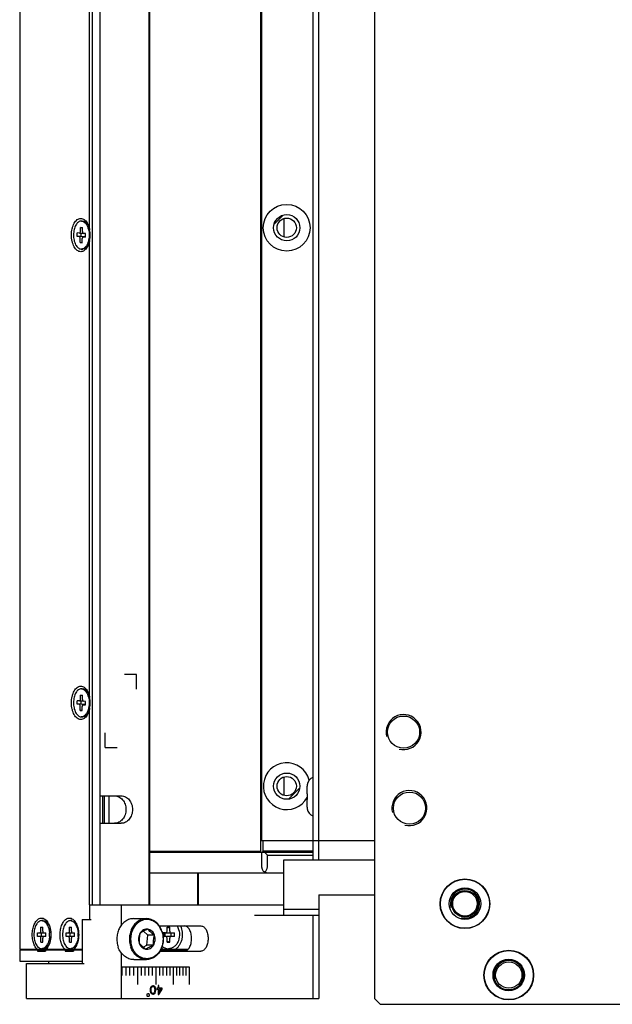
# Model space of a CAD drawing. Header units: millimetres. Extents: x 79 to 348, y 78 to 381.
# Tile 24 of 50: x 285 to 315, y 78 to 128. Entities that reach past the tile are written whole.
import ezdxf

# ---------------------------------------------------------------- set-up
doc = ezdxf.new("R2010")
doc.units = ezdxf.units.MM
doc.header["$LTSCALE"] = 32.67
doc.layers.add('00_COMPONENTS', color=7, linetype='CONTINUOUS')

msp = doc.modelspace()

# ---------------------------------------------------------------- linework, layer by layer
at = {"layer": '00_COMPONENTS', "color": 7}
for p, q in [((303.0598, 300.1978), (303.0598, 77.8648)), ((284.8532, 297.6763), (284.8532, 80.3863)), ((288.5682, 295.3978), (288.5682, 82.6648)), ((288.991, 82.6648), (288.991, 295.3978)), ((291.503, 82.6648), (291.503, 295.3978)), ((291.5273, 82.6648), (291.5273, 295.3978)), ((299.9098, 84.9748), (299.9098, 293.0878)), ((300.2098, 84.9748), (300.2098, 293.0878)), ((297.2098, 292.0978), (297.2098, 85.9648)), ((297.2698, 292.0978), (297.2698, 85.9648)), ((288.4432, 117.305), (288.4432, 140.7576)), ((288.0189, 117.7513), (288.0973, 117.7513)), ((288.0353, 117.7507), (288.0189, 117.7505)), ((288.1137, 117.7507), (288.0973, 117.7513)), ((298.4098, 117.878), (298.4098, 116.9346)), ((287.9727, 117.2148), (287.9775, 117.4246)), ((287.9775, 117.4246), (288.0781, 117.4173)), ((288.0752, 117.4038), (287.9775, 117.4246)), ((288.0733, 117.2075), (288.0781, 117.4173)), ((287.7989, 116.9573), (287.803, 117.1371)), ((288.0065, 116.9557), (287.7989, 116.9573)), ((287.9162, 116.9487), (287.7989, 116.9573)), ((287.9203, 117.1286), (287.803, 117.1371)), ((287.9203, 117.1286), (287.9224, 117.1286)), ((287.9224, 117.1285), (288.0961, 117.1285)), ((287.9597, 116.6453), (287.9645, 116.8551)), ((288.0065, 116.9557), (288.0104, 117.1285)), ((288.1834, 116.9487), (288.0065, 116.9557)), ((288.0602, 116.6379), (288.065, 116.8478)), ((288.1153, 116.9341), (288.2347, 116.9341)), ((288.1174, 116.934), (288.1153, 116.934)), ((288.2347, 116.9254), (288.1174, 116.934)), ((288.2388, 117.1053), (288.1215, 117.1139)), ((288.2347, 116.9254), (288.2388, 117.1053)), ((288.4432, 93.305), (288.4432, 116.7576)), ((287.9597, 116.6453), (288.0609, 116.6667)), ((287.9597, 116.6453), (288.0602, 116.6379)), ((288.0189, 116.3121), (288.0024, 116.3119)), ((288.0189, 116.3113), (288.0973, 116.3113)), ((288.0189, 93.7513), (288.0973, 93.7513)), ((288.0353, 93.7507), (288.0189, 93.7505)), ((288.1137, 93.7507), (288.0973, 93.7513)), ((287.7989, 92.9573), (287.803, 93.1371)), ((288.0065, 92.9557), (287.7989, 92.9573)), ((287.9162, 92.9487), (287.7989, 92.9573)), ((287.9203, 93.1286), (287.803, 93.1371)), ((287.9203, 93.1286), (287.9224, 93.1286)), ((287.9224, 93.1285), (288.0961, 93.1285)), ((287.9727, 93.2148), (287.9775, 93.4246)), ((287.9775, 93.4246), (288.0781, 93.4173)), ((288.0752, 93.4038), (287.9775, 93.4246)), ((288.0065, 92.9557), (288.0104, 93.1285)), ((288.1834, 92.9487), (288.0065, 92.9557)), ((288.0733, 93.2075), (288.0781, 93.4173)), ((288.2388, 93.1053), (288.1215, 93.1139)), ((288.2347, 92.9254), (288.2388, 93.1053)), ((287.9597, 92.6453), (287.9645, 92.8551)), ((287.9597, 92.6453), (288.0609, 92.6667)), ((287.9597, 92.6453), (288.0602, 92.6379)), ((288.0602, 92.6379), (288.065, 92.8478)), ((288.1153, 92.9341), (288.2347, 92.9341)), ((288.1174, 92.934), (288.1153, 92.934)), ((288.2347, 92.9254), (288.1174, 92.934)), ((288.4432, 82.6648), (288.4432, 92.7576)), ((288.0189, 92.3121), (288.0024, 92.3119)), ((288.0189, 92.3113), (288.0973, 92.3113)), ((298.4098, 89.228), (298.4098, 88.2846)), ((299.6098, 88.3648), (299.6098, 88.7569)), ((299.6128, 88.8292), (299.6152, 88.8288)), ((288.991, 88.2613), (290.0604, 88.2613)), ((289.129, 86.8513), (289.129, 88.2613)), ((289.2123, 86.8513), (289.2123, 88.2613)), ((289.4361, 88.2613), (289.4361, 86.8513)), ((299.6098, 88.3648), (299.6152, 88.3648)), ((299.6152, 88.0648), (299.6098, 88.0648)), ((299.6098, 87.6726), (299.6098, 88.0648)), ((299.6152, 87.6007), (299.6128, 87.6003)), ((288.991, 86.8513), (290.0604, 86.8513)), ((297.2098, 85.9648), (303.0598, 85.9648)), ((297.2098, 85.9648), (297.2098, 85.3652)), ((297.3598, 85.4252), (297.3598, 85.9648)), ((291.5273, 85.4252), (297.2098, 85.4252)), ((297.2998, 85.3652), (297.3598, 85.4252)), ((299.9098, 85.4252), (297.3598, 85.4252)), ((291.5273, 85.3652), (291.5734, 85.3652)), ((291.5734, 85.3652), (291.6334, 85.3651)), ((291.6334, 85.3652), (299.9098, 85.3652)), ((297.2698, 85.3652), (297.2698, 84.6152)), ((297.4198, 85.3652), (297.5698, 85.2152)), ((297.5698, 85.2152), (299.9098, 85.2152)), ((297.5698, 84.6152), (297.5698, 85.2152)), ((298.4089, 84.9748), (303.0598, 84.9748)), ((298.4089, 82.1398), (298.4089, 84.9748)), ((303.0589, 84.9748), (303.0589, 83.1748)), ((291.5273, 84.3152), (298.3691, 84.3152)), ((293.9932, 82.6648), (293.9932, 84.3152)), ((294.0087, 84.3152), (294.0087, 82.6648)), ((298.3738, 84.3152), (298.4089, 84.3152)), ((300.2089, 83.1748), (303.0598, 83.1748)), ((300.2089, 83.1748), (300.2089, 77.8648)), ((288.4305, 82.6648), (298.4089, 82.6648)), ((288.4305, 82.6648), (288.4305, 81.9148)), ((290.0729, 81.6263), (290.0729, 82.6648)), ((298.4089, 82.4398), (300.2089, 82.4398)), ((286.0641, 81.8563), (285.9856, 81.8563)), ((287.5343, 81.8563), (287.4559, 81.8563)), ((288.0683, 81.9148), (288.5205, 81.9148)), ((288.0683, 81.9148), (288.0683, 79.6648)), ((290.7091, 81.9598), (291.355, 81.9598)), ((296.9089, 82.1398), (300.2089, 82.1398)), ((299.9089, 82.1398), (299.9089, 77.8648)), ((285.9353, 81.5263), (286.036, 81.5263)), ((286.036, 81.5049), (285.9353, 81.5263)), ((285.9353, 81.3163), (285.9353, 81.5263)), ((286.036, 81.3163), (286.036, 81.5263)), ((287.4056, 81.5263), (287.5062, 81.5263)), ((287.5062, 81.5049), (287.4056, 81.5263)), ((287.4056, 81.3163), (287.4056, 81.5263)), ((287.5062, 81.3163), (287.5062, 81.5263)), ((292.0214, 81.5848), (294.1582, 81.5848)), ((292.4174, 81.5263), (292.5593, 81.5263)), ((292.4174, 81.3163), (292.4174, 81.5263)), ((292.4174, 81.4868), (292.4215, 81.4868)), ((292.4174, 81.4754), (292.4215, 81.4868)), ((292.4215, 81.4868), (292.5593, 81.5263)), ((292.5593, 81.3163), (292.5593, 81.5263)), ((285.7675, 81.2263), (286.2037, 81.2263)), ((285.7675, 81.0463), (285.7675, 81.2263)), ((286.2037, 81.0463), (285.7675, 81.0463)), ((285.9353, 80.7463), (285.9353, 80.9563)), ((285.9751, 81.0463), (285.9751, 81.2263)), ((286.036, 80.7463), (286.036, 80.9563)), ((286.2037, 81.0463), (286.2037, 81.2263)), ((287.2378, 81.2263), (287.674, 81.2263)), ((287.2378, 81.0463), (287.2378, 81.2263)), ((287.674, 81.0463), (287.2378, 81.0463)), ((287.4056, 80.7463), (287.4056, 80.9563)), ((287.4454, 81.0463), (287.4454, 81.2263)), ((287.5062, 80.7463), (287.5062, 80.9563)), ((287.674, 81.0463), (287.674, 81.2263)), ((291.4389, 81.1101), (291.2099, 81.3195)), ((291.3856, 80.5981), (291.4389, 81.1101)), ((291.7744, 81.1101), (291.4389, 81.1101)), ((292.3465, 81.2263), (292.1847, 81.2263)), ((292.226, 81.1363), (292.187, 81.2263)), ((292.187, 81.2176), (292.187, 81.2263)), ((292.2047, 81.1363), (292.2969, 81.1363)), ((292.226, 81.1363), (292.2108, 81.1012)), ((292.3465, 81.0463), (292.218, 81.0463)), ((292.226, 81.0463), (292.226, 81.2263)), ((292.226, 81.1363), (292.3289, 81.2263)), ((292.226, 81.1363), (292.3289, 81.0463)), ((292.2969, 81.1363), (292.3289, 81.2263)), ((292.3289, 81.0463), (292.2969, 81.1363)), ((292.3289, 81.0463), (292.3289, 81.2263)), ((292.4174, 80.7463), (292.4174, 80.9563)), ((292.4318, 81.2263), (292.7957, 81.2263)), ((292.7957, 81.0463), (292.4318, 81.0463)), ((292.5593, 80.7463), (292.5593, 80.9563)), ((292.6268, 81.0463), (292.6268, 81.2263)), ((292.7957, 81.0463), (292.7957, 81.2263)), ((284.8532, 80.3863), (288.0683, 80.3863)), ((284.8532, 80.3563), (288.0683, 80.3563)), ((284.8532, 80.3563), (284.8532, 79.7863)), ((285.5739, 80.3863), (285.5739, 80.3563)), ((285.7675, 80.3563), (285.7675, 80.2963)), ((285.7752, 80.3563), (285.7752, 80.3863)), ((285.8585, 80.3563), (285.8585, 80.3863)), ((285.9353, 80.7463), (286.036, 80.7677)), ((285.9353, 80.7463), (286.036, 80.7463)), ((286.0641, 80.4163), (285.9856, 80.4163)), ((286.0436, 80.3863), (286.0436, 80.3563)), ((286.1869, 80.3563), (286.1869, 80.2963)), ((286.2727, 80.3863), (286.2727, 80.3563)), ((286.9941, 80.3563), (286.9941, 80.3863)), ((287.0403, 80.3563), (287.0403, 80.3863)), ((287.1934, 80.3563), (287.1934, 80.2963)), ((287.3353, 80.3563), (287.3353, 80.3863)), ((287.3886, 80.3563), (287.3886, 80.3863)), ((287.4056, 80.7463), (287.5062, 80.7677)), ((287.4056, 80.7463), (287.5062, 80.7463)), ((287.5343, 80.4163), (287.4559, 80.4163)), ((287.6128, 80.3563), (287.6128, 80.2963)), ((291.1944, 80.501), (291.3856, 80.5981)), ((291.7211, 80.5981), (291.3856, 80.5981)), ((292.0944, 80.3563), (293.4679, 80.3563)), ((292.1093, 80.3863), (293.4998, 80.3863)), ((292.232, 80.3563), (292.232, 80.2963)), ((292.4215, 80.7857), (292.4174, 80.7972)), ((292.4174, 80.7857), (292.4215, 80.7857)), ((292.4174, 80.7463), (292.5593, 80.7463)), ((292.5593, 80.7463), (292.4215, 80.7857)), ((292.823, 80.3563), (292.823, 80.2963)), ((285.7675, 80.2963), (286.1869, 80.2963)), ((287.1934, 80.2963), (287.6128, 80.2963)), ((290.0729, 77.8648), (290.0729, 80.1933)), ((290.7091, 79.8598), (291.355, 79.8598)), ((292.0602, 80.2948), (294.1582, 80.2948)), ((292.232, 80.2963), (292.823, 80.2963)), ((284.8532, 79.7863), (288.0683, 79.7863)), ((285.2089, 79.6648), (288.1583, 79.6648)), ((285.2089, 77.8648), (285.2089, 79.6648)), ((286.3344, 79.7863), (286.3344, 79.6648)), ((285.2089, 77.8648), (300.2089, 77.8648)), ((303.0598, 77.8648), (303.3598, 77.5648)), ((303.3598, 77.5648), (320.9698, 77.5648))]:
    msp.add_line(p, q, dxfattribs=at)
at = {"layer": '00_COMPONENTS', "color": 4}
for p, q in [((297.9101, 117.5893), (298.3767, 118.0559)), ((290.8563, 94.4863), (290.2345, 94.4863)), ((290.8563, 93.7363), (290.8563, 94.4863)), ((289.2397, 90.7363), (289.2397, 91.4863)), ((289.2397, 90.7363), (289.8615, 90.7363)), ((298.6496, 88.0873), (299.2288, 88.6665))]:
    msp.add_line(p, q, dxfattribs=at)
at = {"layer": '00_COMPONENTS', "color": 40}
for p, q in [((290.0729, 79.4848), (293.5553, 79.4848)), ((290.1098, 79.0348), (290.1098, 79.4848)), ((290.313, 79.0348), (290.313, 79.4848)), ((290.5143, 79.0348), (290.5143, 79.4848)), ((290.7135, 79.0348), (290.7135, 79.4848)), ((290.9107, 78.5848), (290.9107, 79.4848)), ((291.1058, 79.0348), (291.1058, 79.4848)), ((291.2986, 79.0348), (291.2986, 79.4848)), ((291.4892, 79.0348), (291.4892, 79.4848)), ((291.6774, 79.0348), (291.6774, 79.4848)), ((291.8632, 78.5848), (291.8632, 79.4848)), ((292.0464, 79.0348), (292.0464, 79.4848)), ((292.2265, 79.0348), (292.2265, 79.4848)), ((292.4036, 79.0348), (292.4036, 79.4848)), ((292.5777, 79.0348), (292.5777, 79.4848)), ((292.7486, 78.5848), (292.7486, 79.4848)), ((292.9164, 79.0348), (292.9164, 79.4848)), ((293.081, 79.0348), (293.081, 79.4848)), ((293.2424, 79.0348), (293.2424, 79.4848)), ((293.4005, 79.0348), (293.4005, 79.4848)), ((293.5553, 79.4848), (293.5553, 78.5848)), ((291.5668, 78.2567), (291.5668, 78.3429)), ((291.6035, 78.2663), (291.6035, 78.3333)), ((291.7927, 78.3333), (291.7927, 78.2663)), ((291.8287, 78.3429), (291.8287, 78.2567)), ((291.9577, 78.3907), (291.8862, 78.3907)), ((291.8862, 78.3907), (291.8862, 78.3333)), ((291.8862, 78.3333), (291.9577, 78.3333)), ((292.0004, 78.5248), (291.9577, 78.5248)), ((291.9577, 78.5248), (291.9577, 78.3907)), ((291.9577, 78.3333), (291.9577, 78.0748)), ((292.0004, 78.3907), (292.0004, 78.5248)), ((292.1697, 78.3907), (292.0004, 78.3907)), ((292.1205, 78.3333), (292.0004, 78.3333)), ((292.0004, 78.3333), (292.0004, 78.1514)), ((292.1697, 78.3333), (292.1697, 78.3907)), ((291.3893, 77.9998), (291.3893, 78.0748)), ((291.419, 78.1123), (291.4783, 78.1123)), ((291.4783, 77.9623), (291.419, 77.9623)), ((291.5079, 78.0748), (291.5079, 77.9998)), ((291.9577, 78.0748), (292.0004, 78.0748))]:
    msp.add_line(p, q, dxfattribs=at)
at = {"layer": '00_COMPONENTS', "color": 7}
for centre, radius in [((298.5598, 117.4063), 1.2), ((298.5598, 117.4063), 0.675), ((298.5598, 117.4063), 0.495), ((304.5598, 91.5313), 0.825), ((298.5598, 88.7563), 0.675), ((298.5598, 88.7563), 0.495), ((304.8598, 87.6313), 0.825), ((307.7098, 82.7248), 1.275), ((307.7098, 82.7248), 1.26), ((307.7098, 82.7248), 0.81), ((307.7098, 82.7248), 0.684), ((307.7098, 82.7248), 0.63), ((309.9598, 79.0648), 1.275), ((309.9598, 79.0648), 1.26), ((309.9598, 79.0648), 0.81), ((309.9598, 79.0648), 0.765), ((309.9598, 79.0648), 0.675)]:
    msp.add_circle(centre, radius, dxfattribs=at)
for centre, radius, start, end in [((288.0092, 117.4922), 0.2604, 67.65518, 71.10423), ((287.9808, 117.3457), 0.4433, 41.53332, 43.61716), ((287.4829, 117.1059), 0.9295, 17.68309, 20.64672), ((287.4363, 117.0908), 0.9785, 16.30725, 17.69758), ((287.48, 116.9568), 0.9323, 340.5337, 341.93674), ((288.0092, 93.4922), 0.2604, 67.65518, 71.10423), ((287.9808, 93.3457), 0.4433, 41.53332, 43.61716), ((287.4829, 93.1059), 0.9295, 17.68309, 20.64672), ((287.4363, 93.0908), 0.9785, 16.30725, 17.69758), ((287.48, 92.9568), 0.9323, 340.5337, 341.93674), ((298.5598, 88.7563), 1.2, 15.0798, 331.35811), ((300.0598, 88.7773), 0.45, 109.49908, 173.36829), ((300.0888, 88.757), 0.479, 171.37625, 180.01127), ((303.7625, 88.2148), 4.15, 177.9286, 182.0714), ((300.0888, 87.6726), 0.479, 179.98873, 188.62375), ((300.0598, 87.6523), 0.45, 186.63171, 250.50092), ((297.5698, 84.6152), 0.3, 180, 270), ((298.3664, 86.2486), 1.9335, 270.07954, 271.25882), ((285.939, 81.4437), 0.4544, 41.3109, 42.23717), ((285.6016, 81.274), 0.7649, 25.06276, 26.78757), ((287.0719, 81.274), 0.7649, 25.06276, 26.78757), ((287.0116, 81.2463), 0.8313, 21.18233, 25.03449), ((286.9335, 81.2158), 0.9151, 17.84548, 21.19367), ((292.6605, 81.1979), 0.7274, 147.75469, 149.55049), ((285.1207, 81.1363), 1.2676, 355.84099, 4.15901), ((286.5909, 81.1363), 1.2676, 355.84099, 4.15901), ((285.6016, 80.9985), 0.7649, 333.21243, 334.93724), ((287.0719, 80.9985), 0.7649, 333.21243, 334.93724), ((287.0116, 81.0263), 0.8313, 334.96551, 338.81767), ((286.9335, 81.0567), 0.9151, 338.80633, 342.15452)]:
    msp.add_arc(centre, radius, start, end, dxfattribs=at)
at = {"layer": '00_COMPONENTS', "color": 4}
for centre, radius in [((304.5598, 91.5313), 0.9), ((304.8598, 87.6313), 0.9), ((307.7098, 82.7248), 0.75), ((309.9598, 79.0648), 0.75)]:
    msp.add_arc(centre, radius, 255, 195, dxfattribs=at)
at = {"layer": '00_COMPONENTS', "color": 7}
for centre, major_axis, ratio, start_param, end_param in [((288.1813, 116.8588), (0.091, -0.0219), 0.9593847, 1.2371054, 1.7753503), ((288.1813, 92.8588), (0.091, -0.0219), 0.9593847, 1.2371054, 1.7753503), ((297.2698, 84.6152), (0, 0.3), 1, -2.6179939, -1.5707963), ((292.4318, 81.3163), (0.1029, 0), 0.8745363, -2.0842658, -1.5707963), ((292.4318, 80.9563), (0.1029, 0), 0.8745363, 1.5707963, 2.0842658)]:
    msp.add_ellipse(centre, major_axis=major_axis, ratio=ratio, start_param=start_param, end_param=end_param, dxfattribs=at)
at = {"layer": '00_COMPONENTS', "color": 40}
for centre, major_axis, ratio, start_param, end_param in [((282.9889, 80.2961), (10.7405, 70.4862), 0.1230662, -1.5797548, -1.5790755), ((282.9889, 79.5339), (11.0173, 42.2437), 0.1969549, -1.5465044, -1.5458251), ((282.9889, 79.1624), (11.4972, 28.0246), 0.2727348, -1.4857192, -1.4843607), ((282.9889, 78.8101), (12.9312, 13.2915), 0.363865, -1.2555529, -1.2535152), ((282.9889, 80.3899), (10.6909, 84.5911), 0.1032679, -1.5820582, -1.5813789), ((282.9889, 78.8905), (12.0364, 20.7839), 0.3253719, -1.4081834, -1.4054665), ((282.9889, 78.6806), (13.6138, 7.2946), 0.3147199, -1.0626825, -1.0592865), ((282.9889, 78.6448), (13.5311, 8.257), 0.331983, -1.0934589, -1.0914214), ((282.9889, 78.5612), (13.8046, 1.8214), 0.1075602, -0.9064135, -0.9023385), ((282.9889, 78.5206), (13.8031, 2.1967), 0.1281029, -0.9119276, -0.9085318), ((282.9889, 78.4884), (13.8046, -1.8214), 0.1075602, 0.8982638, 0.9023385), ((282.9889, 78.4332), (13.8031, -2.1967), 0.1281029, 0.9051362, 0.9085318), ((282.9889, 78.3537), (13.5311, -8.257), 0.331983, 1.0825927, 1.08463), ((282.9889, 78.4187), (13.6138, -7.2946), 0.3147199, 1.0477415, 1.0511369), ((282.9889, 78.2356), (-12.0364, 20.7839), 0.3253719, -1.7497087, -1.7469924), ((282.9889, 78.3735), (-12.9312, 13.2915), 0.363865, -1.9050557, -1.9030185), ((282.9889, 77.7703), (-10.6909, 84.5911), 0.1032679, -1.5771922, -1.5765131), ((282.9889, 78.2892), (-11.4972, 28.0246), 0.2727348, -1.6776061, -1.676248), ((282.9889, 78.2241), (-11.0173, 42.2437), 0.1969549, -1.6181793, -1.6175003), ((282.9889, 78.1131), (-10.7405, 70.4862), 0.1230662, -1.5862872, -1.5856082), ((282.9889, 77.9459), (12.6945, 15.0819), 0.3598614, -1.2636462, -1.2521002), ((282.9889, 77.868), (12.6799, 15.1933), 0.3594492, -1.2663133, -1.2500122), ((282.9889, 78.6823), (12.9734, 12.9734), 0.3639702, -1.2657476, -1.2630289), ((282.9889, 77.3923), (-12.9734, 12.9734), 0.3639702, -1.8785634, -1.8758448), ((282.9889, 77.6173), (-12.9734, 12.9734), 0.3639702, -1.8867186, -1.8840008), ((282.9889, 78.4573), (12.9734, 12.9734), 0.3639702, -1.2575921, -1.2548743), ((282.9889, 76.3035), (-10.7405, 70.4862), 0.1230663, -1.5625171, -1.5618378), ((282.9889, 77.0656), (-11.0173, 42.2437), 0.1969547, -1.5957675, -1.5950882), ((282.9889, 77.4371), (-11.4972, 28.0246), 0.2727348, -1.657232, -1.6558735), ((282.9889, 77.7895), (-12.9312, 13.2915), 0.363865, -1.8880775, -1.8860398), ((282.9889, 76.2097), (-10.6909, 84.5911), 0.103268, -1.5602137, -1.5595345), ((282.9889, 77.709), (-12.0364, 20.7839), 0.3253719, -1.7361261, -1.7334092), ((282.9889, 77.9189), (13.6138, -7.2946), 0.3147198, 1.0592865, 1.0626825), ((282.9889, 77.9548), (13.5311, -8.257), 0.331983, 1.0914214, 1.0934589), ((282.9889, 78.0384), (13.8046, -1.8214), 0.1075602, 0.9023385, 0.9064135), ((282.9889, 78.079), (13.8031, -2.1967), 0.1281029, 0.9085318, 0.9119276), ((282.9889, 78.1663), (13.8031, 2.1967), 0.1281029, -0.9085318, -0.9051362), ((282.9889, 78.1112), (13.8046, 1.8214), 0.1075602, -0.9023385, -0.8982638), ((282.9889, 78.2458), (13.5311, 8.257), 0.331983, -1.08463, -1.0825927), ((282.9889, 78.1809), (13.6138, 7.2946), 0.3147198, -1.0511369, -1.0477414), ((282.9889, 78.3639), (12.0364, 20.7839), 0.3253719, -1.3946004, -1.3918841), ((282.9889, 78.2261), (12.9312, 13.2915), 0.363865, -1.2385741, -1.2365369), ((282.9889, 78.8292), (10.6909, 84.5911), 0.103268, -1.5650795, -1.5644005), ((282.9889, 78.3103), (11.4972, 28.0246), 0.2727348, -1.4653446, -1.4639865), ((282.9889, 78.3754), (11.0173, 42.2437), 0.1969547, -1.5240925, -1.5234134), ((282.9889, 78.4865), (10.7405, 70.4862), 0.1230663, -1.5559845, -1.5553054)]:
    msp.add_ellipse(centre, major_axis=major_axis, ratio=ratio, start_param=start_param, end_param=end_param, dxfattribs=at)
at = {"layer": '00_COMPONENTS', "color": 7}
for points, knots in [([(287.9903, 116.1763), (287.9587, 116.1763), (287.8927, 116.1884), (287.8011, 116.24), (287.7183, 116.3214), (287.6467, 116.429), (287.5882, 116.5588), (287.5448, 116.7061), (287.5182, 116.8656), (287.5091, 117.0313), (287.5182, 117.197), (287.5448, 117.3564), (287.5882, 117.5038), (287.6467, 117.6336), (287.7183, 117.7411), (287.8011, 117.8225), (287.8927, 117.8742), (287.9587, 117.8863), (287.9903, 117.8863)], [0, 0, 0, 0, 0.0444093, 0.092254, 0.1458707, 0.2062022, 0.273046, 0.3453871, 0.4216686, 0.5, 0.5783314, 0.6546129, 0.726954, 0.7937978, 0.8541293, 0.907746, 0.9555907, 1, 1, 1, 1]), ([(288.0189, 117.7513), (287.9651, 117.7511), (287.8446, 117.7024), (287.7195, 117.5371), (287.6373, 117.3099), (287.6068, 117.0454), (287.6316, 116.7792), (287.7088, 116.5465), (287.8294, 116.3741), (287.9479, 116.3159), (288.0024, 116.3119)], [0, 0, 0, 0, 0.0910757, 0.2040641, 0.3422485, 0.4963418, 0.6512852, 0.7917045, 0.9074975, 1, 1, 1, 1]), ([(287.9903, 117.8863), (288.02, 117.8863), (288.0819, 117.8756), (288.1687, 117.8298), (288.248, 117.7572), (288.2921, 117.6962), (288.3128, 117.6625)], [0, 0, 0, 0, 0.2180187, 0.4511687, 0.7101818, 1, 1, 1, 1]), ([(288.1082, 117.7331), (288.1288, 117.7246), (288.2179, 117.6742), (288.2804, 117.5869), (288.3164, 117.5163)], [0, 0, 0, 0, 0.2192619, 1, 1, 1, 1]), ([(288.1137, 117.7507), (288.1303, 117.7495), (288.2014, 117.736), (288.2636, 117.6915), (288.3018, 117.6515)], [0, 0, 0, 0, 0.2306352, 1, 1, 1, 1]), ([(287.9224, 117.1285), (287.929, 117.1285), (287.9485, 117.1364), (287.9674, 117.1693), (287.9723, 117.1984), (287.9727, 117.2148)], [0, 0, 0, 0, 0.1846857, 0.5440633, 1, 1, 1, 1]), ([(288.0733, 117.2075), (288.073, 117.1959), (288.0751, 117.1616), (288.0968, 117.1157), (288.1215, 117.1139)], [0, 0, 0, 0, 0.3189425, 1, 1, 1, 1]), ([(288.3127, 117.6396), (288.3251, 117.6255), (288.3408, 117.6055), (288.355, 117.5845), (288.3586, 117.5791)], [0, 0, 0, 0, 0.7421069, 1, 1, 1, 1]), ([(288.3128, 117.6625), (288.3444, 117.6109), (288.3981, 117.4943), (288.4308, 117.3707), (288.4432, 117.305)], [0, 0, 0, 0, 0.4750988, 1, 1, 1, 1]), ([(288.3755, 117.3655), (288.3854, 117.3317), (288.4189, 117.1896), (288.4263, 117.0415), (288.4175, 116.9312)], [0, 0, 0, 0, 0.241609, 1, 1, 1, 1]), ([(287.9645, 116.8551), (287.9647, 116.8667), (287.9627, 116.901), (287.9409, 116.9469), (287.9162, 116.9487)], [0, 0, 0, 0, 0.3189425, 1, 1, 1, 1]), ([(288.1153, 116.9341), (288.1087, 116.9341), (288.0892, 116.9262), (288.0703, 116.8932), (288.0654, 116.8641), (288.065, 116.8478)], [0, 0, 0, 0, 0.1846857, 0.5440633, 1, 1, 1, 1]), ([(288.4432, 116.7576), (288.4308, 116.6919), (288.3981, 116.5682), (288.3444, 116.4517), (288.3128, 116.4001)], [0, 0, 0, 0, 0.5249012, 1, 1, 1, 1]), ([(288.4175, 116.9312), (288.4157, 116.9082), (288.4062, 116.8191), (288.387, 116.7309), (288.3664, 116.6677)], [0, 0, 0, 0, 0.2577901, 1, 1, 1, 1]), ([(288.3128, 116.4001), (288.2921, 116.3664), (288.248, 116.3053), (288.1687, 116.2327), (288.0819, 116.1869), (288.02, 116.1763), (287.9903, 116.1763)], [0, 0, 0, 0, 0.2898182, 0.5488313, 0.7819813, 1, 1, 1, 1]), ([(288.3004, 116.4096), (288.2721, 116.3801), (288.2105, 116.3315), (288.1332, 116.3114), (288.0973, 116.3113)], [0, 0, 0, 0, 0.5314264, 1, 1, 1, 1]), ([(288.3169, 116.5473), (288.3056, 116.5251), (288.2617, 116.4481), (288.199, 116.3791), (288.1436, 116.347)], [0, 0, 0, 0, 0.2803375, 1, 1, 1, 1]), ([(288.3572, 116.4815), (288.3529, 116.4749), (288.3355, 116.4497), (288.316, 116.4259), (288.3004, 116.4096)], [0, 0, 0, 0, 0.2597386, 1, 1, 1, 1]), ([(288.359, 116.6461), (288.356, 116.6374), (288.3435, 116.6039), (288.329, 116.571), (288.3169, 116.5473)], [0, 0, 0, 0, 0.2571685, 1, 1, 1, 1]), ([(287.9903, 92.1763), (287.9587, 92.1763), (287.8927, 92.1884), (287.8011, 92.24), (287.7183, 92.3214), (287.6467, 92.429), (287.5882, 92.5588), (287.5448, 92.7061), (287.5182, 92.8656), (287.5091, 93.0313), (287.5182, 93.197), (287.5448, 93.3564), (287.5882, 93.5038), (287.6467, 93.6336), (287.7183, 93.7411), (287.8011, 93.8225), (287.8927, 93.8742), (287.9587, 93.8863), (287.9903, 93.8863)], [0, 0, 0, 0, 0.0444093, 0.092254, 0.1458707, 0.2062022, 0.273046, 0.3453871, 0.4216686, 0.5, 0.5783314, 0.6546129, 0.726954, 0.7937978, 0.8541293, 0.907746, 0.9555907, 1, 1, 1, 1]), ([(288.0189, 93.7513), (287.9651, 93.7511), (287.8446, 93.7024), (287.7195, 93.5371), (287.6373, 93.3099), (287.6068, 93.0454), (287.6316, 92.7792), (287.7088, 92.5465), (287.8294, 92.3741), (287.9479, 92.3159), (288.0024, 92.3119)], [0, 0, 0, 0, 0.0910757, 0.2040641, 0.3422485, 0.4963418, 0.6512852, 0.7917045, 0.9074975, 1, 1, 1, 1]), ([(287.9903, 93.8863), (288.02, 93.8863), (288.0819, 93.8756), (288.1687, 93.8298), (288.248, 93.7572), (288.2921, 93.6962), (288.3128, 93.6625)], [0, 0, 0, 0, 0.2180187, 0.4511687, 0.7101818, 1, 1, 1, 1]), ([(288.1082, 93.7331), (288.1288, 93.7246), (288.2179, 93.6742), (288.2804, 93.5869), (288.3164, 93.5163)], [0, 0, 0, 0, 0.2192619, 1, 1, 1, 1]), ([(288.1137, 93.7507), (288.1303, 93.7495), (288.2014, 93.736), (288.2636, 93.6915), (288.3018, 93.6515)], [0, 0, 0, 0, 0.2306352, 1, 1, 1, 1]), ([(288.3127, 93.6396), (288.3251, 93.6255), (288.3408, 93.6055), (288.355, 93.5845), (288.3586, 93.5791)], [0, 0, 0, 0, 0.7421069, 1, 1, 1, 1]), ([(288.3128, 93.6625), (288.3444, 93.6109), (288.3981, 93.4943), (288.4308, 93.3707), (288.4432, 93.305)], [0, 0, 0, 0, 0.4750988, 1, 1, 1, 1]), ([(287.9224, 93.1285), (287.929, 93.1285), (287.9485, 93.1364), (287.9674, 93.1693), (287.9723, 93.1984), (287.9727, 93.2148)], [0, 0, 0, 0, 0.1846857, 0.5440633, 1, 1, 1, 1]), ([(288.0733, 93.2075), (288.073, 93.1959), (288.0751, 93.1616), (288.0968, 93.1157), (288.1215, 93.1139)], [0, 0, 0, 0, 0.3189425, 1, 1, 1, 1]), ([(288.3755, 93.3655), (288.3854, 93.3317), (288.4189, 93.1896), (288.4263, 93.0415), (288.4175, 92.9312)], [0, 0, 0, 0, 0.241609, 1, 1, 1, 1]), ([(288.4432, 92.7576), (288.4637, 92.8471), (288.4853, 93.0313), (288.4637, 93.2155), (288.4432, 93.305)], [0, 0, 0, 0, 0.5, 1, 1, 1, 1]), ([(287.9645, 92.8551), (287.9647, 92.8667), (287.9627, 92.901), (287.9409, 92.9469), (287.9162, 92.9487)], [0, 0, 0, 0, 0.3189425, 1, 1, 1, 1]), ([(288.1153, 92.9341), (288.1087, 92.9341), (288.0892, 92.9262), (288.0703, 92.8932), (288.0654, 92.8641), (288.065, 92.8478)], [0, 0, 0, 0, 0.1846857, 0.5440633, 1, 1, 1, 1]), ([(288.3169, 92.5473), (288.3056, 92.5251), (288.2617, 92.4481), (288.199, 92.3791), (288.1436, 92.347)], [0, 0, 0, 0, 0.2803375, 1, 1, 1, 1]), ([(288.3572, 92.4815), (288.3529, 92.4749), (288.3355, 92.4497), (288.316, 92.4259), (288.3004, 92.4096)], [0, 0, 0, 0, 0.2597386, 1, 1, 1, 1]), ([(288.4432, 92.7576), (288.4308, 92.6919), (288.3981, 92.5682), (288.3444, 92.4517), (288.3128, 92.4001)], [0, 0, 0, 0, 0.5249012, 1, 1, 1, 1]), ([(288.359, 92.6461), (288.356, 92.6374), (288.3435, 92.6039), (288.329, 92.571), (288.3169, 92.5473)], [0, 0, 0, 0, 0.2571685, 1, 1, 1, 1]), ([(288.4175, 92.9312), (288.4157, 92.9082), (288.4062, 92.8191), (288.387, 92.7309), (288.3664, 92.6677)], [0, 0, 0, 0, 0.2577901, 1, 1, 1, 1]), ([(288.3128, 92.4001), (288.2921, 92.3664), (288.248, 92.3053), (288.1687, 92.2327), (288.0819, 92.1869), (288.02, 92.1763), (287.9903, 92.1763)], [0, 0, 0, 0, 0.2898182, 0.5488313, 0.7819813, 1, 1, 1, 1]), ([(288.3004, 92.4096), (288.2721, 92.3801), (288.2105, 92.3315), (288.1332, 92.3114), (288.0973, 92.3113)], [0, 0, 0, 0, 0.5314264, 1, 1, 1, 1]), ([(289.7249, 88.2613), (289.7632, 88.2613), (289.8407, 88.252), (289.9516, 88.211), (290.0535, 88.1448), (290.1424, 88.0562), (290.215, 87.9486), (290.2873, 87.7844), (290.3242, 87.5563), (290.2873, 87.3282), (290.215, 87.1639), (290.1424, 87.0564), (290.0535, 86.9677), (289.9516, 86.9015), (289.8407, 86.8606), (289.7632, 86.8513), (289.7249, 86.8513)], [0, 0, 0, 0, 0.0567101, 0.1143711, 0.1737492, 0.2352987, 0.2991152, 0.3649568, 0.5, 0.6350432, 0.7008848, 0.7647013, 0.8262508, 0.8856289, 0.9432899, 1, 1, 1, 1]), ([(290.0604, 88.2613), (290.0987, 88.2613), (290.1762, 88.252), (290.2871, 88.211), (290.389, 88.1448), (290.4779, 88.0562), (290.5505, 87.9486), (290.6229, 87.7844), (290.6597, 87.5563), (290.6229, 87.3282), (290.5505, 87.1639), (290.4779, 87.0564), (290.389, 86.9677), (290.2871, 86.9015), (290.1762, 86.8606), (290.0987, 86.8513), (290.0604, 86.8513)], [0, 0, 0, 0, 0.0567101, 0.1143711, 0.1737492, 0.2352987, 0.2991152, 0.3649568, 0.5, 0.6350432, 0.7008848, 0.7647013, 0.8262508, 0.8856289, 0.9432899, 1, 1, 1, 1]), ([(285.7476, 80.3863), (285.7234, 80.41), (285.6775, 80.4651), (285.6203, 80.5615), (285.5727, 80.6732), (285.5228, 80.8417), (285.4922, 81.0696), (285.5048, 81.344), (285.5563, 81.5619), (285.6221, 81.7146), (285.6797, 81.8105), (285.7454, 81.8886), (285.8181, 81.9467), (285.896, 81.9829), (285.9507, 81.9913), (285.9772, 81.9913)], [0, 0, 0, 0, 0.0542914, 0.1140241, 0.178862, 0.2480484, 0.3948821, 0.5443964, 0.6856458, 0.7503189, 0.8098676, 0.8639727, 0.9128948, 0.9576356, 1, 1, 1, 1]), ([(285.9856, 81.8563), (285.9312, 81.8563), (285.809, 81.8058), (285.6831, 81.6368), (285.6016, 81.4049), (285.5732, 81.1363), (285.6016, 80.8677), (285.6831, 80.6358), (285.809, 80.4668), (285.9312, 80.4163), (285.9856, 80.4163)], [0, 0, 0, 0, 0.0914211, 0.2054023, 0.3448672, 0.5, 0.6551328, 0.7945977, 0.9085789, 1, 1, 1, 1]), ([(285.9772, 81.9913), (286.0069, 81.9913), (286.0688, 81.9806), (286.1556, 81.9348), (286.2349, 81.8622), (286.2791, 81.8012), (286.2997, 81.7675)], [0, 0, 0, 0, 0.2180187, 0.4511687, 0.7101818, 1, 1, 1, 1]), ([(286.0589, 81.844), (286.0812, 81.8366), (286.1789, 81.7879), (286.2464, 81.6941), (286.2844, 81.6188)], [0, 0, 0, 0, 0.2177645, 1, 1, 1, 1]), ([(286.0641, 81.8563), (286.1017, 81.8563), (286.1829, 81.8339), (286.2464, 81.781), (286.2754, 81.7491)], [0, 0, 0, 0, 0.4658887, 1, 1, 1, 1]), ([(287.1736, 80.3863), (287.1493, 80.41), (287.1035, 80.4651), (287.0463, 80.5615), (286.9987, 80.6732), (286.9487, 80.8417), (286.9181, 81.0696), (286.9308, 81.344), (286.9823, 81.5619), (287.0481, 81.7146), (287.1056, 81.8105), (287.1714, 81.8886), (287.244, 81.9467), (287.3219, 81.9829), (287.3767, 81.9913), (287.4031, 81.9913)], [0, 0, 0, 0, 0.0542914, 0.1140241, 0.178862, 0.2480484, 0.3948821, 0.5443964, 0.6856458, 0.7503189, 0.8098676, 0.8639727, 0.9128948, 0.9576356, 1, 1, 1, 1]), ([(287.4559, 81.8563), (287.4014, 81.8563), (287.2792, 81.8058), (287.1534, 81.6368), (287.0719, 81.4049), (287.0435, 81.1363), (287.0719, 80.8677), (287.1534, 80.6358), (287.2792, 80.4668), (287.4014, 80.4163), (287.4559, 80.4163)], [0, 0, 0, 0, 0.0914211, 0.2054023, 0.3448672, 0.5, 0.6551328, 0.7945977, 0.9085789, 1, 1, 1, 1]), ([(287.4031, 81.9913), (287.4329, 81.9913), (287.4948, 81.9806), (287.5815, 81.9348), (287.6609, 81.8622), (287.705, 81.8012), (287.7256, 81.7675)], [0, 0, 0, 0, 0.2180187, 0.4511687, 0.7101818, 1, 1, 1, 1]), ([(287.5291, 81.844), (287.5514, 81.8366), (287.6491, 81.7879), (287.7167, 81.6941), (287.7547, 81.6188)], [0, 0, 0, 0, 0.2177645, 1, 1, 1, 1]), ([(290.7091, 81.9598), (290.6376, 81.9598), (290.4919, 81.9378), (290.2894, 81.8419), (290.1134, 81.69), (289.9743, 81.4921), (289.8793, 81.2602), (289.8337, 81.008), (289.8399, 80.7502), (289.8789, 80.5823), (289.9069, 80.5021)], [0, 0, 0, 0, 0.1115798, 0.2260269, 0.3453603, 0.4702821, 0.6001626, 0.7333193, 0.8674294, 1, 1, 1, 1]), ([(291.355, 81.9598), (291.2835, 81.9598), (291.1378, 81.9378), (290.9353, 81.8419), (290.7593, 81.69), (290.6201, 81.4921), (290.5252, 81.2602), (290.4796, 81.008), (290.4858, 80.7502), (290.5248, 80.5823), (290.5528, 80.5021)], [0, 0, 0, 0, 0.1115799, 0.226027, 0.3453604, 0.470282, 0.6001627, 0.7333194, 0.8674275, 1, 1, 1, 1]), ([(292.148, 81.2999), (292.1071, 81.4171), (292.0166, 81.5826), (291.8444, 81.7521), (291.6987, 81.8455), (291.5402, 81.9027), (291.3751, 81.9213), (291.2102, 81.9003), (291.0523, 81.8408), (290.9076, 81.7453), (290.7371, 81.5733), (290.6172, 81.3484), (290.5567, 81.1), (290.5367, 80.8396), (290.5695, 80.6422), (290.6123, 80.5196)], [0, 0, 0, 0, 0.129083, 0.1906, 0.2499521, 0.3076056, 0.3643348, 0.421094, 0.4788319, 0.5383067, 0.5999625, 0.7292946, 0.7967207, 0.8649272, 1, 1, 1, 1]), ([(292.1572, 81.3174), (292.125, 81.4097), (292.0391, 81.583), (291.8494, 81.7925), (291.6515, 81.9067), (291.4832, 81.9521), (291.3975, 81.9598), (291.355, 81.9598)], [0, 0, 0, 0, 0.2684347, 0.5235271, 0.7654469, 0.8832792, 1, 1, 1, 1]), ([(286.2803, 81.7436), (286.2863, 81.7369), (286.3103, 81.7079), (286.331, 81.6763), (286.3453, 81.6515)], [0, 0, 0, 0, 0.239066, 1, 1, 1, 1]), ([(286.2945, 81.5981), (286.2983, 81.59), (286.3132, 81.5568), (286.3258, 81.5225), (286.3343, 81.4963)], [0, 0, 0, 0, 0.2432167, 1, 1, 1, 1]), ([(286.2997, 81.7675), (286.3254, 81.7254), (286.3708, 81.6322), (286.4189, 81.4788), (286.4486, 81.3112), (286.4587, 81.1363), (286.4486, 80.9614), (286.4189, 80.7937), (286.3708, 80.6404), (286.3254, 80.5471), (286.2997, 80.5051)], [0, 0, 0, 0, 0.1124947, 0.2353526, 0.3657146, 0.5, 0.6342854, 0.7646474, 0.8875053, 1, 1, 1, 1]), ([(286.3343, 81.4963), (286.341, 81.4754), (286.366, 81.3878), (286.3799, 81.2971), (286.3849, 81.2282)], [0, 0, 0, 0, 0.2410844, 1, 1, 1, 1]), ([(286.3453, 81.6515), (286.3513, 81.6409), (286.3754, 81.5961), (286.3949, 81.5488), (286.4075, 81.5121)], [0, 0, 0, 0, 0.2394255, 1, 1, 1, 1]), ([(287.7256, 81.7675), (287.7514, 81.7254), (287.7968, 81.6322), (287.8449, 81.4788), (287.8746, 81.3112), (287.8846, 81.1363), (287.8746, 80.9614), (287.8449, 80.7937), (287.7968, 80.6404), (287.7514, 80.5471), (287.7256, 80.5051)], [0, 0, 0, 0, 0.1124947, 0.2353526, 0.3657146, 0.5, 0.6342854, 0.7646474, 0.8875053, 1, 1, 1, 1]), ([(287.8046, 81.4963), (287.8113, 81.4754), (287.8362, 81.3878), (287.8501, 81.2971), (287.8552, 81.2282)], [0, 0, 0, 0, 0.2410844, 1, 1, 1, 1]), ([(291.4335, 81.4218), (291.3966, 81.4273), (291.3201, 81.4268), (291.2101, 81.3897), (291.1125, 81.3199), (291.0612, 81.2564), (291.0392, 81.2214)], [0, 0, 0, 0, 0.2391631, 0.4820872, 0.7347345, 1, 1, 1, 1]), ([(291.4335, 81.4218), (291.3593, 81.3907), (291.2242, 81.3309), (291.0957, 81.2578), (291.0392, 81.2214)], [0, 0, 0, 0, 0.5448984, 1, 1, 1, 1]), ([(291.7744, 81.1101), (291.7602, 81.1508), (291.7234, 81.2276), (291.6437, 81.3237), (291.5455, 81.3922), (291.4708, 81.4161), (291.4335, 81.4218)], [0, 0, 0, 0, 0.2670834, 0.522515, 0.7658382, 1, 1, 1, 1]), ([(291.7744, 81.1101), (291.7078, 81.159), (291.613, 81.2333), (291.5027, 81.3415), (291.4553, 81.3954), (291.4335, 81.4218)], [0, 0, 0, 0, 0.5353526, 0.7780198, 1, 1, 1, 1]), ([(292.9314, 81.586), (293.0003, 81.4768), (293.081, 81.2166), (293.0385, 80.8838), (292.9206, 80.6556), (292.799, 80.5221), (292.6509, 80.4369), (292.5414, 80.4163), (292.4883, 80.4163)], [0, 0, 0, 0, 0.262271, 0.530805, 0.6588371, 0.7792037, 0.8922606, 1, 1, 1, 1]), ([(293.1011, 81.5848), (293.1501, 81.4838), (293.2124, 81.2606), (293.1998, 80.9727), (293.1359, 80.7554), (293.0634, 80.6085), (292.969, 80.4826), (292.8918, 80.4146), (292.851, 80.3863)], [0, 0, 0, 0, 0.2552423, 0.5161955, 0.6442958, 0.7682362, 0.8869162, 1, 1, 1, 1]), ([(293.3087, 80.2948), (293.3336, 80.2948), (293.385, 80.3037), (293.4564, 80.3425), (293.5201, 80.404), (293.5744, 80.4853), (293.6183, 80.5833), (293.6505, 80.6945), (293.6703, 80.8148), (293.6769, 80.9398), (293.6703, 81.0648), (293.6505, 81.1851), (293.6183, 81.2962), (293.5744, 81.3942), (293.5201, 81.4755), (293.4564, 81.537), (293.385, 81.5759), (293.3336, 81.5848), (293.3087, 81.5848)], [0, 0, 0, 0, 0.046, 0.0946308, 0.1483533, 0.2083637, 0.2746871, 0.3464585, 0.4221906, 0.5, 0.5778094, 0.6535415, 0.7253129, 0.7916363, 0.8516467, 0.9053692, 0.954, 1, 1, 1, 1]), ([(294.1582, 81.5848), (294.1831, 81.5848), (294.2346, 81.5759), (294.306, 81.537), (294.3698, 81.4755), (294.4244, 81.3943), (294.4685, 81.2963), (294.5009, 81.1851), (294.5207, 81.0648), (294.5274, 80.9398), (294.5207, 80.8148), (294.5009, 80.6945), (294.4685, 80.5833), (294.4244, 80.4853), (294.3698, 80.404), (294.306, 80.3425), (294.2346, 80.3037), (294.1831, 80.2948), (294.1582, 80.2948)], [0, 0, 0, 0, 0.0459934, 0.0946527, 0.1484151, 0.2084561, 0.2747888, 0.3465445, 0.4222397, 0.5, 0.5777603, 0.6534555, 0.7252112, 0.7915439, 0.8515849, 0.9053473, 0.9540066, 1, 1, 1, 1]), ([(285.885, 81.2263), (285.8918, 81.2263), (285.9119, 81.2347), (285.9308, 81.2691), (285.9353, 81.2994), (285.9353, 81.3163)], [0, 0, 0, 0, 0.1835742, 0.5440604, 1, 1, 1, 1]), ([(285.9353, 80.9563), (285.9353, 80.9678), (285.9328, 81.0013), (285.9091, 81.0463), (285.885, 81.0463)], [0, 0, 0, 0, 0.3231991, 1, 1, 1, 1]), ([(286.036, 81.3163), (286.036, 81.3047), (286.0385, 81.2712), (286.0621, 81.2263), (286.0863, 81.2263)], [0, 0, 0, 0, 0.3231991, 1, 1, 1, 1]), ([(286.0863, 81.0463), (286.0795, 81.0463), (286.0594, 81.0378), (286.0405, 81.0034), (286.036, 80.9732), (286.036, 80.9563)], [0, 0, 0, 0, 0.1835742, 0.5440604, 1, 1, 1, 1]), ([(286.3849, 81.0443), (286.3832, 81.0209), (286.3741, 80.9304), (286.355, 80.8406), (286.3343, 80.7763)], [0, 0, 0, 0, 0.2577132, 1, 1, 1, 1]), ([(287.3552, 81.2263), (287.362, 81.2263), (287.3821, 81.2347), (287.401, 81.2691), (287.4056, 81.2994), (287.4056, 81.3163)], [0, 0, 0, 0, 0.1835742, 0.5440604, 1, 1, 1, 1]), ([(287.4056, 80.9563), (287.4056, 80.9678), (287.403, 81.0013), (287.3794, 81.0463), (287.3552, 81.0463)], [0, 0, 0, 0, 0.3231991, 1, 1, 1, 1]), ([(287.5062, 81.3163), (287.5062, 81.3047), (287.5087, 81.2712), (287.5324, 81.2263), (287.5565, 81.2263)], [0, 0, 0, 0, 0.3231991, 1, 1, 1, 1]), ([(287.5565, 81.0463), (287.5497, 81.0463), (287.5297, 81.0378), (287.5108, 81.0034), (287.5062, 80.9732), (287.5062, 80.9563)], [0, 0, 0, 0, 0.1835742, 0.5440604, 1, 1, 1, 1]), ([(287.8552, 81.0443), (287.8535, 81.0209), (287.8443, 80.9304), (287.8253, 80.8406), (287.8046, 80.7763)], [0, 0, 0, 0, 0.2577132, 1, 1, 1, 1]), ([(292.148, 81.2999), (292.1908, 81.1773), (292.2237, 80.9799), (292.2037, 80.7195), (292.1431, 80.4712), (292.0232, 80.2462), (291.8527, 80.0742), (291.708, 79.9788), (291.5501, 79.9192), (291.3853, 79.8982), (291.2202, 79.9168), (291.0617, 79.974), (290.916, 80.0674), (290.7438, 80.2369), (290.6533, 80.4024), (290.6123, 80.5196)], [0, 0, 0, 0, 0.1350728, 0.2032793, 0.2707054, 0.4000375, 0.4616933, 0.5211681, 0.578906, 0.6356652, 0.6923944, 0.7500479, 0.8094, 0.870917, 1, 1, 1, 1]), ([(291.0392, 81.2214), (290.9929, 81.1477), (290.9363, 80.9741), (290.9567, 80.7933), (290.9859, 80.7095)], [0, 0, 0, 0, 0.4950439, 1, 1, 1, 1]), ([(291.0392, 81.2214), (291.0168, 81.1375), (290.982, 80.9679), (290.9809, 80.7946), (290.9859, 80.7095)], [0, 0, 0, 0, 0.5044552, 1, 1, 1, 1]), ([(292.1572, 81.3174), (292.1852, 81.2372), (292.2242, 81.0693), (292.2304, 80.8115), (292.1848, 80.5593), (292.0899, 80.3275), (291.9507, 80.1296), (291.7747, 79.9777), (291.5722, 79.8818), (291.4265, 79.8598), (291.355, 79.8598)], [0, 0, 0, 0, 0.1325725, 0.2666806, 0.3998373, 0.529718, 0.6546396, 0.773973, 0.8884201, 1, 1, 1, 1]), ([(291.7211, 80.5981), (291.7161, 80.6833), (291.7171, 80.8565), (291.752, 81.0262), (291.7744, 81.1101)], [0, 0, 0, 0, 0.4955449, 1, 1, 1, 1]), ([(291.7211, 80.5981), (291.7674, 80.6718), (291.8241, 80.8455), (291.8037, 81.0263), (291.7744, 81.1101)], [0, 0, 0, 0, 0.4950439, 1, 1, 1, 1]), ([(292.3465, 81.2263), (292.3654, 81.2263), (292.4063, 81.2507), (292.4174, 81.294), (292.4174, 81.3163)], [0, 0, 0, 0, 0.4583637, 1, 1, 1, 1]), ([(292.4174, 80.9563), (292.4174, 80.9786), (292.4063, 81.0218), (292.3654, 81.0463), (292.3465, 81.0463)], [0, 0, 0, 0, 0.5416363, 1, 1, 1, 1]), ([(292.5593, 81.3163), (292.5593, 81.294), (292.5703, 81.2507), (292.6113, 81.2263), (292.6302, 81.2263)], [0, 0, 0, 0, 0.5416363, 1, 1, 1, 1]), ([(292.6302, 81.0463), (292.6113, 81.0463), (292.5703, 81.0218), (292.5593, 80.9786), (292.5593, 80.9563)], [0, 0, 0, 0, 0.4583637, 1, 1, 1, 1]), ([(286.2844, 80.6538), (286.2704, 80.626), (286.2168, 80.5335), (286.1314, 80.4528), (286.0589, 80.4285)], [0, 0, 0, 0, 0.2895803, 1, 1, 1, 1]), ([(286.2754, 80.5235), (286.2464, 80.4915), (286.1829, 80.4386), (286.1017, 80.4163), (286.0641, 80.4163)], [0, 0, 0, 0, 0.5341113, 1, 1, 1, 1]), ([(286.2997, 80.5051), (286.2928, 80.4937), (286.2654, 80.4515), (286.2332, 80.4122), (286.2068, 80.3863)], [0, 0, 0, 0, 0.2636034, 1, 1, 1, 1]), ([(286.3453, 80.621), (286.3401, 80.6119), (286.3194, 80.5777), (286.2953, 80.5453), (286.2754, 80.5235)], [0, 0, 0, 0, 0.2620318, 1, 1, 1, 1]), ([(286.3343, 80.7763), (286.3314, 80.7674), (286.3197, 80.7329), (286.306, 80.699), (286.2945, 80.6745)], [0, 0, 0, 0, 0.2567262, 1, 1, 1, 1]), ([(286.4075, 80.7605), (286.4032, 80.7479), (286.3857, 80.7001), (286.364, 80.6537), (286.3453, 80.621)], [0, 0, 0, 0, 0.2605112, 1, 1, 1, 1]), ([(287.7547, 80.6538), (287.7407, 80.626), (287.6871, 80.5335), (287.6016, 80.4528), (287.5291, 80.4285)], [0, 0, 0, 0, 0.2895803, 1, 1, 1, 1]), ([(287.7256, 80.5051), (287.7187, 80.4937), (287.6913, 80.4515), (287.6592, 80.4122), (287.6327, 80.3863)], [0, 0, 0, 0, 0.2636034, 1, 1, 1, 1]), ([(290.7091, 79.8598), (290.6666, 79.8598), (290.581, 79.8674), (290.4127, 79.9129), (290.2147, 80.0271), (290.025, 80.2365), (289.9392, 80.4098), (289.9069, 80.5021)], [0, 0, 0, 0, 0.1167207, 0.234553, 0.4764732, 0.7315686, 1, 1, 1, 1]), ([(291.355, 79.8598), (291.3125, 79.8598), (291.2268, 79.8674), (291.0585, 79.9129), (290.8606, 80.0271), (290.6709, 80.2365), (290.585, 80.4098), (290.5528, 80.5021)], [0, 0, 0, 0, 0.1167208, 0.2345531, 0.4764729, 0.7315653, 1, 1, 1, 1]), ([(290.9859, 80.7095), (291.0078, 80.683), (291.0552, 80.6291), (291.1655, 80.521), (291.2603, 80.4467), (291.3269, 80.3978)], [0, 0, 0, 0, 0.2219802, 0.4646475, 1, 1, 1, 1]), ([(290.9859, 80.7095), (291.0001, 80.6688), (291.037, 80.592), (291.1166, 80.4959), (291.2148, 80.4274), (291.2895, 80.4035), (291.3269, 80.3978)], [0, 0, 0, 0, 0.2670834, 0.522515, 0.7658382, 1, 1, 1, 1]), ([(291.3269, 80.3978), (291.3833, 80.4342), (291.5119, 80.5073), (291.647, 80.567), (291.7211, 80.5981)], [0, 0, 0, 0, 0.4551017, 1, 1, 1, 1]), ([(291.3269, 80.3978), (291.3637, 80.3922), (291.4402, 80.3928), (291.5503, 80.4298), (291.6478, 80.4997), (291.6991, 80.5632), (291.7211, 80.5981)], [0, 0, 0, 0, 0.2391631, 0.4820872, 0.7347345, 1, 1, 1, 1]), ([(292.204, 80.3863), (292.198, 80.3905), (292.1737, 80.408), (292.1507, 80.4271), (292.1341, 80.4422)], [0, 0, 0, 0, 0.2473861, 1, 1, 1, 1]), ([(292.1692, 80.541), (292.1851, 80.5272), (292.2498, 80.4773), (292.3263, 80.4425), (292.3851, 80.4285)], [0, 0, 0, 0, 0.258743, 1, 1, 1, 1])]:
    msp.add_open_spline(points, degree=3, knots=knots, dxfattribs=at)
for points in [[(288.0353, 117.7507), (288.0551, 117.7492), (288.0748, 117.745), (288.0935, 117.7386)], [(288.3164, 117.5163), (288.3301, 117.4895), (288.3421, 117.4618), (288.3527, 117.4336)], [(288.4432, 116.7576), (288.4637, 116.8471), (288.4853, 117.0313), (288.4637, 117.2155), (288.4432, 117.305)], [(288.0759, 116.3188), (288.0573, 116.314), (288.038, 116.3114), (288.0189, 116.3113)], [(288.1436, 116.347), (288.1224, 116.3347), (288.0995, 116.3249), (288.0759, 116.3188)], [(288.0353, 93.7507), (288.0551, 93.7492), (288.0748, 93.745), (288.0935, 93.7386)], [(288.3164, 93.5163), (288.3301, 93.4895), (288.3421, 93.4618), (288.3527, 93.4336)], [(288.0759, 92.3188), (288.0573, 92.314), (288.038, 92.3114), (288.0189, 92.3113)], [(288.1436, 92.347), (288.1224, 92.3347), (288.0995, 92.3249), (288.0759, 92.3188)], [(285.9856, 81.8563), (286.0104, 81.8563), (286.0354, 81.8519), (286.0589, 81.844)], [(287.4559, 81.8563), (287.4806, 81.8563), (287.5057, 81.8519), (287.5291, 81.844)], [(286.0589, 80.4285), (286.0354, 80.4207), (286.0104, 80.4163), (285.9856, 80.4163)], [(287.5291, 80.4285), (287.5057, 80.4207), (287.4806, 80.4163), (287.4559, 80.4163)], [(292.3851, 80.4285), (292.4188, 80.4205), (292.4537, 80.4163), (292.4883, 80.4163)]]:
    msp.add_open_spline(points, degree=3, dxfattribs=at)

doc.saveas('drawing.dxf')
